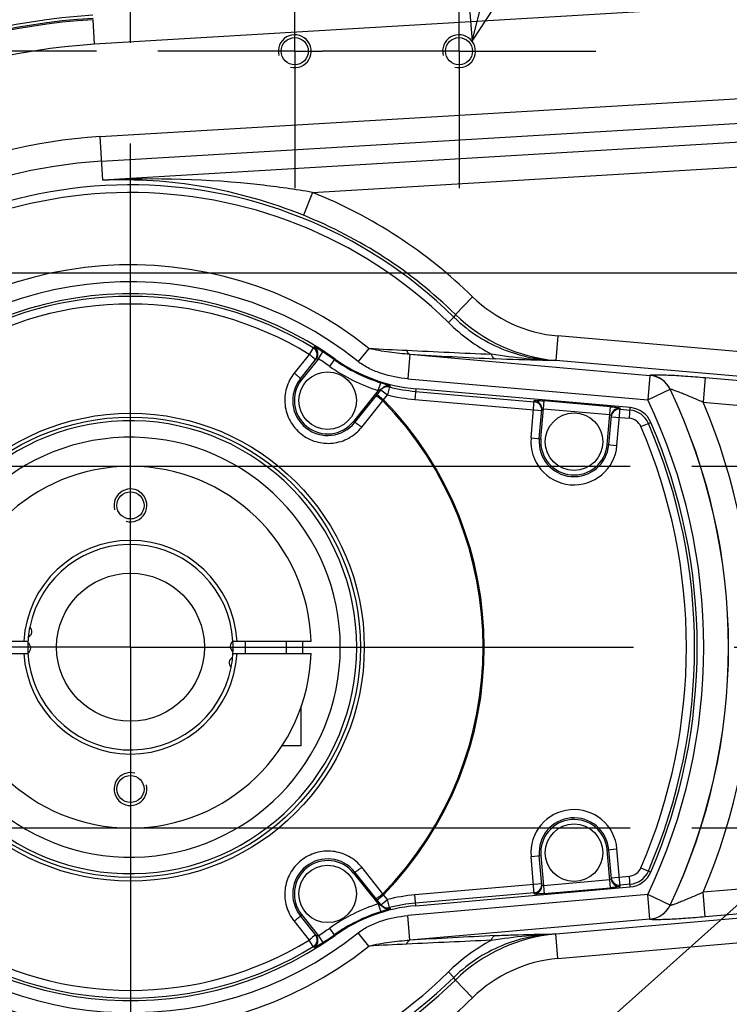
# Model space of a CAD drawing. Extents: x 0 to 594, y 0 to 420.
# Tile 49 of 104: x 154 to 172, y 350 to 374. Entities that reach past the tile are written whole.
import ezdxf

# ---------------------------------------------------------------- set-up
doc = ezdxf.new("R2010")
doc.units = 0
doc.header["$LTSCALE"] = 32.67
doc.linetypes.add('CENTER', pattern=[0.6, 0.375, -0.075, 0.075, -0.075])
doc.layers.get('0').update_dxf_attribs({"linetype": 'CONTINUOUS'})
for name, color, linetype in [('ASSY', 7, 'CONTINUOUS'), ('AXIS', 7, 'CONTINUOUS'), ('CHAMFER', 7, 'CONTINUOUS'), ('DRA_ITEM', 7, 'CONTINUOUS'), ('DRAFT', 7, 'CONTINUOUS'), ('DRIV_DIM', 7, 'CONTINUOUS'), ('ROUND', 7, 'CONTINUOUS')]:
    doc.layers.add(name, color=color, linetype=linetype)
doc.styles.get("Standard").update_dxf_attribs({"font": 'txt', "width": 0.8})
doc.dimstyles.new('DIMSTYLE_5', dxfattribs={"dimtxt": 3.8, "dimasz": 1.8, "dimexe": 2, "dimexo": 1.5, "dimgap": 0.95, "dimtad": 1, "dimdec": 3, "dimlfac": 5, "dimtxsty": 'STANDARD', "dimblk": 'OPEN', "dimblk1": 'OPEN', "dimblk2": 'OPEN', "dimcen": 0.09, "dimazin": 2, "dimtp": 0.001, "dimtm": 0.001, "dimtfac": 1, "dimtdec": 3, "dimtofl": 0, "dimtmove": 0, "dimatfit": 3, "dimtolj": 1})
doc.dimstyles.new('DIMSTYLE_6', dxfattribs={"dimtxt": 3.8, "dimasz": 1.8, "dimexe": 2, "dimexo": 1.5, "dimgap": 0.95, "dimtad": 1, "dimdec": 3, "dimlfac": 5, "dimtxsty": 'STANDARD', "dimblk": 'OPEN', "dimblk1": 'OPEN', "dimblk2": 'OPEN', "dimcen": 0.09, "dimazin": 2, "dimtol": 1, "dimtp": 0.02, "dimtm": 0.02, "dimtfac": 1, "dimtdec": 3, "dimtofl": 0, "dimtmove": 0, "dimatfit": 3, "dimtolj": 1})

# ---------------------------------------------------------------- blocks, each defined once
blk = doc.blocks.new('_OPEN')
at = {"color": 0, "linetype": 'BYBLOCK'}
for p, q in [((0, 0), (-1, 0.342)), ((-1, -0.342), (0, 0)), ((-1, 0), (0, 0))]:
    blk.add_line(p, q, dxfattribs=at)
blk = doc.blocks.new('_DOT')
at = {"color": 0, "linetype": 'BYBLOCK'}
blk.add_line((-0.342, 0), (-1, 0), dxfattribs=at)
at = {"color": 0, "linetype": 'BYBLOCK', "const_width": 0.342}
blk.add_lwpolyline([(-0.171, 0, 1), (0.171, 0, 1)], format="xyb", close=True, dxfattribs=at)
blk = doc.blocks.new('*D26')
at = {"layer": 'DRIV_DIM', "color": 2, "linetype": 'CONTINUOUS'}
for p, q in [((114.751, 363.066), (114.751, 400.893)), ((114.751, 400.893), (114.751, 360.866)), ((169.24, 363.066), (112.751, 363.066)), ((114.751, 354.666), (114.751, 360.866)), ((137.358, 358.666), (112.751, 358.666)), ((114.751, 358.666), (114.751, 354.666))]:
    blk.add_line(p, q, dxfattribs=at)
at = {"layer": 'DRIV_DIM', "color": 2, "linetype": 'CONTINUOUS', "xscale": 1.8, "yscale": 1.8, "zscale": 1.8}
for name, p, rotation in [('_OPEN', (114.751, 363.066), 270), ('_DOT', (114.751, 358.666), 90)]:
    blk.add_blockref(name, p, dxfattribs=dict(at, rotation=rotation))
blk = doc.blocks.new('*D27')
at = {"layer": 'DRIV_DIM', "color": 2, "linetype": 'CONTINUOUS'}
for p, q in [((114.751, 358.666), (114.751, 362.666)), ((114.751, 362.666), (114.751, 356.466)), ((137.358, 358.666), (112.751, 358.666)), ((114.751, 318.37), (114.751, 356.466)), ((169.24, 354.266), (112.751, 354.266)), ((114.751, 354.266), (114.751, 318.37))]:
    blk.add_line(p, q, dxfattribs=at)
at = {"layer": 'DRIV_DIM', "color": 2, "linetype": 'CONTINUOUS', "xscale": 1.8, "yscale": 1.8, "zscale": 1.8}
for name, p, rotation in [('_DOT', (114.751, 358.666), 270), ('_OPEN', (114.751, 354.266), 90)]:
    blk.add_blockref(name, p, dxfattribs=dict(at, rotation=rotation))
blk = doc.blocks.new('*D28')
at = {"layer": 'DRIV_DIM', "color": 2, "linetype": 'CONTINUOUS'}
for p, q in [((188.24, 367.766), (105.709, 367.766)), ((107.709, 367.766), (107.709, 358.666)), ((107.709, 349.566), (107.709, 358.666)), ((188.24, 349.566), (105.709, 349.566))]:
    blk.add_line(p, q, dxfattribs=at)
at = {"layer": 'DRIV_DIM', "color": 2, "linetype": 'CONTINUOUS', "xscale": 1.8, "yscale": 1.8, "zscale": 1.8}
for p, rotation in [((107.709, 367.766), 90), ((107.709, 349.566), 270)]:
    blk.add_blockref('_OPEN', p, dxfattribs=dict(at, rotation=rotation))
blk = doc.blocks.new('*D29')
at = {"layer": 'DRIV_DIM', "color": 2, "linetype": 'CONTINUOUS'}
for p, q in [((156.24, 373.166), (99.571, 373.166)), ((101.571, 373.166), (101.571, 358.666)), ((101.571, 344.166), (101.571, 358.666)), ((156.24, 344.166), (99.571, 344.166))]:
    blk.add_line(p, q, dxfattribs=at)
at = {"layer": 'DRIV_DIM', "color": 2, "linetype": 'CONTINUOUS', "xscale": 1.8, "yscale": 1.8, "zscale": 1.8}
for p, rotation in [((101.571, 373.166), 90), ((101.571, 344.166), 270)]:
    blk.add_blockref('_OPEN', p, dxfattribs=dict(at, rotation=rotation))
blk = doc.blocks.new('*D30')
at = {"layer": 'DRIV_DIM', "color": 2, "linetype": 'CONTINUOUS'}
for p, q in [((157.07, 378.378), (157.07, 400.982)), ((193.07, 372.596), (193.07, 400.982)), ((157.07, 398.982), (175.07, 398.982)), ((193.07, 398.982), (175.07, 398.982))]:
    blk.add_line(p, q, dxfattribs=at)
at = {"layer": 'DRIV_DIM', "color": 2, "linetype": 'CONTINUOUS', "xscale": 1.8, "yscale": 1.8, "zscale": 1.8, "rotation": 180}
blk.add_blockref('_OPEN', (157.07, 398.982), dxfattribs=at)
at = {"layer": 'DRIV_DIM', "color": 2, "linetype": 'CONTINUOUS', "xscale": 1.8, "yscale": 1.8, "zscale": 1.8}
blk.add_blockref('_OPEN', (193.07, 398.982), dxfattribs=at)
blk = doc.blocks.new('*D34')
at = {"layer": 'DRIV_DIM', "color": 2, "linetype": 'CONTINUOUS'}
for p, q in [((143.37, 366.496), (143.37, 388.034)), ((157.07, 378.378), (157.07, 388.034)), ((143.37, 386.034), (150.22, 386.034)), ((157.07, 386.034), (150.22, 386.034))]:
    blk.add_line(p, q, dxfattribs=at)
at = {"layer": 'DRIV_DIM', "color": 2, "linetype": 'CONTINUOUS', "xscale": 1.8, "yscale": 1.8, "zscale": 1.8, "rotation": 180}
blk.add_blockref('_OPEN', (143.37, 386.034), dxfattribs=at)
at = {"layer": 'DRIV_DIM', "color": 2, "linetype": 'CONTINUOUS', "xscale": 1.8, "yscale": 1.8, "zscale": 1.8}
blk.add_blockref('_OPEN', (157.07, 386.034), dxfattribs=at)
blk = doc.blocks.new('*D35')
at = {"layer": 'DRIV_DIM', "color": 2, "linetype": 'CONTINUOUS'}
for p, q in [((174.07, 349.436), (174.07, 322.297)), ((157.07, 338.954), (157.07, 322.297)), ((157.07, 324.297), (165.57, 324.297)), ((174.07, 324.297), (165.57, 324.297))]:
    blk.add_line(p, q, dxfattribs=at)
at = {"layer": 'DRIV_DIM', "color": 2, "linetype": 'CONTINUOUS', "xscale": 1.8, "yscale": 1.8, "zscale": 1.8, "rotation": 180}
blk.add_blockref('_OPEN', (157.07, 324.297), dxfattribs=at)
at = {"layer": 'DRIV_DIM', "color": 2, "linetype": 'CONTINUOUS', "xscale": 1.8, "yscale": 1.8, "zscale": 1.8}
blk.add_blockref('_OPEN', (174.07, 324.297), dxfattribs=at)
blk = doc.blocks.new('*D36')
at = {"layer": 'DRIV_DIM', "color": 2, "linetype": 'CONTINUOUS'}
for p, q in [((174.07, 349.436), (174.07, 322.297)), ((178.07, 349.436), (178.07, 322.297)), ((174.07, 324.297), (170.07, 324.297)), ((170.07, 324.297), (176.07, 324.297)), ((186.573, 324.297), (176.07, 324.297)), ((178.07, 324.297), (186.573, 324.297))]:
    blk.add_line(p, q, dxfattribs=at)
at = {"layer": 'DRIV_DIM', "color": 2, "linetype": 'CONTINUOUS', "xscale": 1.8, "yscale": 1.8, "zscale": 1.8}
blk.add_blockref('_OPEN', (174.07, 324.297), dxfattribs=at)
at = {"layer": 'DRIV_DIM', "color": 2, "linetype": 'CONTINUOUS', "xscale": 1.8, "yscale": 1.8, "zscale": 1.8, "rotation": 180}
blk.add_blockref('_OPEN', (178.07, 324.297), dxfattribs=at)
blk = doc.blocks.new('*D37')
at = {"layer": 'DRIV_DIM', "color": 2, "linetype": 'CONTINUOUS'}
for p, q in [((176.07, 349.766), (176.07, 315.972)), ((157.07, 338.954), (157.07, 315.972)), ((157.07, 317.972), (129.911, 317.972)), ((129.911, 317.972), (166.57, 317.972)), ((180.07, 317.972), (166.57, 317.972)), ((176.07, 317.972), (180.07, 317.972))]:
    blk.add_line(p, q, dxfattribs=at)
at = {"layer": 'DRIV_DIM', "color": 2, "linetype": 'CONTINUOUS', "xscale": 1.8, "yscale": 1.8, "zscale": 1.8}
blk.add_blockref('_OPEN', (157.07, 317.972), dxfattribs=at)
at = {"layer": 'DRIV_DIM', "color": 2, "linetype": 'CONTINUOUS', "xscale": 1.8, "yscale": 1.8, "zscale": 1.8, "rotation": 180}
blk.add_blockref('_OPEN', (176.07, 317.972), dxfattribs=at)

msp = doc.modelspace()

# ---------------------------------------------------------------- linework, layer by layer
at = {"color": 7, "linetype": 'CONTINUOUS'}
msp.add_circle((157.07036, 358.66605), 1.8, dxfattribs=at)
for radius, start, end in [(15.39976, 93.408539, 266.591461), (4.4, 1.953644, 178.046356), (2.5, 177.580203, 183.313545), (2.5, 357.580203, 3.313545), (4.2, 357.948205, 2.048305), (4.4, 181.953644, 358.046356)]:
    msp.add_arc((157.07036, 358.66605), radius, start, end, dxfattribs=at)
at = {"color": 2, "linetype": 'CONTINUOUS'}
for centre, start, end in [((161.07036, 373.16605), 255, 195), ((165.07036, 373.16605), 255, 195), ((157.07036, 362.11605), 255, 195), ((157.07036, 355.21605), 75, 15)]:
    msp.add_arc(centre, 0.4, start, end, dxfattribs=at)
at = {"layer": 'ASSY', "color": 7, "linetype": 'CONTINUOUS'}
for p, q in [((159.87036, 358.51605), (159.87036, 358.81605)), ((160.87036, 358.51605), (160.87036, 358.81605)), ((161.22036, 357.24194), (161.22036, 356.26605)), ((161.22036, 356.26605), (160.74649, 356.26605))]:
    msp.add_line(p, q, dxfattribs=at)
for centre in [(161.87036, 364.66605), (167.87036, 363.66605), (167.87036, 353.66605), (161.87036, 352.66605)]:
    msp.add_circle(centre, 0.7, dxfattribs=at)
at = {"layer": 'AXIS', "color": 7, "linetype": 'CENTER'}
for p, q in [((157.07036, 358.66605), (157.07036, 376.87839)), ((161.07036, 373.16605), (161.07036, 376.49605)), ((165.07036, 373.16605), (165.07036, 376.49605)), ((161.07036, 373.16605), (157.74036, 373.16605)), ((161.07036, 373.16605), (161.07036, 369.83605)), ((161.07036, 373.16605), (161.74036, 373.16605)), ((165.07036, 373.16605), (161.74036, 373.16605)), ((165.07036, 373.16605), (165.07036, 369.83605)), ((165.07036, 373.16605), (168.40036, 373.16605)), ((172.67036, 363.06605), (170.74036, 363.06605)), ((157.07036, 358.66605), (138.85801, 358.66605)), ((157.07036, 358.66605), (157.07036, 340.4537)), ((157.07036, 358.66605), (175.2827, 358.66605)), ((173.07034, 354.26605), (170.74036, 354.26605))]:
    msp.add_line(p, q, dxfattribs=at)
at = {"layer": 'AXIS', "color": 7, "linetype": 'CONTINUOUS'}
for centre in [(161.07036, 373.16605), (165.07036, 373.16605), (157.07036, 362.11605), (157.07036, 355.21605)]:
    msp.add_circle(centre, 0.33, dxfattribs=at)
for centre, radius, start, end in [((157.07036, 358.66605), 2.5, 3.308859, 168.691141), ((154.51834, 359.04499), 0.15, 295.205119, 47.902893), ((157.07036, 358.66605), 2.5, 174.416871, 177.583129), ((154.49043, 358.64596), 0.15, 304.097107, 56.794881), ((159.65028, 358.68613), 0.15, 124.097107, 236.794881), ((157.07036, 358.66605), 2.5, 183.308859, 348.691141), ((159.62237, 358.2871), 0.15, 115.205119, 227.902893), ((157.07036, 358.66605), 2.5, 354.416871, 357.583129)]:
    msp.add_arc(centre, radius, start, end, dxfattribs=at)
at = {"layer": 'CHAMFER', "color": 7, "linetype": 'CONTINUOUS'}
for p, q in [((152.67291, 358.81605), (154.57486, 358.81605)), ((159.56585, 358.81605), (161.4678, 358.81605)), ((152.67291, 358.51605), (154.57486, 358.51605)), ((159.56585, 358.51605), (161.4678, 358.51605))]:
    msp.add_line(p, q, dxfattribs=at)
for centre, radius, start, end in [((157.07033, 358.66607), 2.60009, 3.306714, 176.69321), ((157.07033, 358.66607), 2.49998, 168.688594, 174.421181), ((157.07039, 358.66602), 2.60009, 183.306714, 356.69321), ((157.07039, 358.66602), 2.49998, 348.688594, 354.421181)]:
    msp.add_arc(centre, radius, start, end, dxfattribs=at)
at = {"layer": 'DRA_ITEM', "color": 2, "linetype": 'CONTINUOUS'}
for p, q in [((165.3885, 373.4085), (168.47243, 385.46472)), ((173.72394, 354.06605), (145.32422, 328.74937))]:
    msp.add_line(p, q, dxfattribs=at)
msp.add_lwpolyline([(165.23814, 375.30491), (165.3885, 373.4085), (166.43101, 374.99978)], dxfattribs=at)
at = {"layer": 'DRAFT', "color": 7, "linetype": 'CONTINUOUS'}
for p, q in [((169.24104, 364.49678), (164.01807, 364.95373)), ((164.01807, 352.37836), (169.24104, 352.83531))]:
    msp.add_line(p, q, dxfattribs=at)
for centre, radius, start, end in [((157.07036, 358.66605), 15.8, 93.408539, 266.591461), ((157.07036, 358.66605), 8.6, 54.614557, 305.385443), ((164.36669, 368.93851), 4, 234.614557, 265), ((169.18875, 363.89906), 0.6, 23.355857, 85), ((157.07036, 358.66605), 13.8, 336.644143, 23.355857), ((169.18875, 353.43303), 0.6, 275, 336.644143), ((164.36669, 348.39358), 4, 95, 125.385443)]:
    msp.add_arc(centre, radius, start, end, dxfattribs=at)
at = {"layer": 'ROUND', "color": 9, "linetype": 'CONTINUOUS'}
for p, q in [((203.93944, 376.17781), (156.19655, 373.33355)), ((156.19655, 373.33355), (156.16086, 373.93249)), ((156.33035, 371.08762), (204.07316, 373.93188)), ((156.36598, 370.48951), (204.10879, 373.33376)), ((156.3936, 370.02585), (156.33035, 371.08762)), ((174.68697, 371.11567), (156.3936, 370.02585)), ((161.50454, 369.73009), (175.32072, 370.55318)), ((161.50454, 369.73009), (161.28164, 369.17392)), ((165.39941, 367.19258), (164.98072, 366.76397)), ((164.98072, 366.76397), (164.9434, 366.6982)), ((164.9434, 366.6982), (164.81308, 366.56525)), ((167.47606, 366.239), (167.42384, 365.6421)), ((178.62582, 365.26352), (167.47606, 366.239)), ((161.42332, 365.79076), (161.05727, 365.33339)), ((161.52051, 365.94984), (161.42332, 365.79076)), ((161.52051, 365.94984), (161.53964, 365.9736)), ((161.64751, 365.68412), (161.75661, 365.85141)), ((162.87615, 365.93591), (162.61842, 365.61318)), ((163.87401, 365.79154), (163.82179, 365.19464)), ((163.87401, 365.79154), (169.71995, 365.28009)), ((161.64751, 365.68412), (161.23785, 365.17205)), ((161.92228, 365.49704), (162.05039, 365.67741)), ((178.5736, 364.66662), (167.42491, 365.642)), ((161.23785, 365.17205), (161.20662, 365.19704)), ((163.10341, 364.91073), (163.16318, 365.10131)), ((163.82179, 365.19464), (169.66773, 364.68319)), ((169.71995, 365.28009), (169.66773, 364.68319)), ((169.71995, 365.28009), (169.72211, 365.2832)), ((171.0632, 365.2257), (171.01098, 364.6288)), ((171.0632, 365.2257), (175.81283, 364.81016)), ((163.10341, 364.91073), (162.50286, 364.16004)), ((163.07466, 364.81076), (163.23083, 364.68583)), ((163.16952, 364.92934), (163.32569, 364.8044)), ((163.37446, 364.99808), (163.32569, 364.8044)), ((163.39402, 365.02344), (163.37446, 364.99808)), ((164.01807, 364.95373), (163.99513, 364.69157)), ((164.01254, 364.89054), (166.90136, 364.6378)), ((169.66773, 364.68319), (170.2084, 364.94144)), ((170.2084, 364.94144), (170.21052, 364.94463)), ((162.69991, 364.01928), (163.21523, 364.66372)), ((163.21523, 364.66372), (163.23083, 364.68583)), ((163.23083, 364.68583), (163.32569, 364.8044)), ((163.99513, 364.69157), (167.08319, 364.4214)), ((166.82435, 363.75756), (166.90392, 364.66703)), ((167.06344, 363.73664), (167.1441, 364.65865)), ((168.75794, 364.51745), (167.1441, 364.65865)), ((171.01098, 364.6288), (175.76061, 364.21326)), ((168.74053, 364.31849), (167.12669, 364.45968)), ((168.67727, 363.59545), (168.75794, 364.51745)), ((168.91636, 363.57453), (168.99593, 364.48401)), ((168.99337, 364.45477), (169.23552, 364.43358)), ((169.21811, 364.23462), (169.24104, 364.49678)), ((162.50286, 364.16004), (162.53409, 364.13506)), ((168.77672, 364.27323), (169.21811, 364.23462)), ((169.49799, 364.0326), (169.73959, 364.13693)), ((166.82435, 363.75756), (167.06344, 363.73664)), ((168.67727, 363.59545), (168.91636, 363.57453)), ((166.82435, 353.57453), (167.06344, 353.59545)), ((166.90392, 352.66506), (166.82435, 353.57453)), ((167.06344, 353.59545), (167.1441, 352.67345)), ((168.67727, 353.73664), (168.91636, 353.75756)), ((168.75794, 352.81464), (168.67727, 353.73664)), ((168.99593, 352.84809), (168.91636, 353.75756)), ((163.21523, 352.66838), (162.69991, 353.31281)), ((162.50286, 353.17205), (162.53409, 353.19704)), ((162.50286, 353.17205), (163.10341, 352.42136)), ((168.77672, 353.05886), (169.21811, 353.09747)), ((169.24104, 352.83531), (169.21811, 353.09747)), ((169.49799, 353.29949), (169.73959, 353.19516)), ((175.76061, 353.11883), (171.01098, 352.70329)), ((167.08319, 352.91069), (163.99513, 352.64052)), ((167.12669, 352.87241), (168.74053, 353.01361)), ((169.23552, 352.89851), (168.99337, 352.87732)), ((163.07466, 352.52133), (163.23083, 352.64627)), ((163.23083, 352.64627), (163.21523, 352.66838)), ((163.32569, 352.5277), (163.23083, 352.64627)), ((169.66773, 352.6489), (163.82179, 352.13745)), ((164.01807, 352.37836), (163.99513, 352.64052)), ((166.90136, 352.6943), (164.01254, 352.44156)), ((167.1441, 352.67345), (168.75794, 352.81464)), ((167.42491, 351.69009), (178.5736, 352.66547)), ((169.71995, 352.05201), (169.66773, 352.6489)), ((170.2084, 352.39065), (169.66773, 352.6489)), ((171.0632, 352.1064), (171.01098, 352.70329)), ((163.10341, 352.42136), (163.16318, 352.23079)), ((163.16952, 352.40276), (163.32569, 352.5277)), ((163.37446, 352.33402), (163.32569, 352.5277)), ((170.21052, 352.38747), (170.2084, 352.39065)), ((175.81283, 352.52194), (171.0632, 352.1064)), ((161.23785, 352.16004), (161.20662, 352.13506)), ((161.23785, 352.16004), (161.64751, 351.64797)), ((163.37446, 352.33402), (163.39402, 352.30865)), ((163.87401, 351.54055), (163.82179, 352.13745)), ((161.05727, 351.9987), (161.42332, 351.54134)), ((169.71995, 352.05201), (163.87401, 351.54055)), ((167.47606, 351.0931), (178.62582, 352.06857)), ((169.72211, 352.04889), (169.71995, 352.05201)), ((161.64751, 351.64797), (161.75661, 351.48068)), ((162.05039, 351.65468), (161.92228, 351.83505)), ((162.87615, 351.39618), (162.61842, 351.71891)), ((167.47606, 351.0931), (167.42384, 351.69)), ((161.52051, 351.38225), (161.42332, 351.54134)), ((161.53964, 351.35849), (161.52051, 351.38225)), ((164.9434, 350.6339), (164.81308, 350.76685)), ((164.98072, 350.56813), (164.9434, 350.6339)), ((165.39941, 350.13951), (164.98072, 350.56813))]:
    msp.add_line(p, q, dxfattribs=at)
at = {"layer": 'ROUND', "color": 7, "linetype": 'CONTINUOUS'}
for p, q in [((161.20662, 365.19704), (161.59161, 365.67827)), ((162.53409, 364.13506), (163.18968, 364.95454)), ((167.02359, 363.74013), (167.08575, 364.45064)), ((168.71712, 363.59196), (168.77928, 364.30247)), ((167.08575, 352.88146), (167.02359, 353.59196)), ((168.77928, 353.02962), (168.71712, 353.74013)), ((163.18968, 352.37755), (162.53409, 353.19704)), ((161.59161, 351.65382), (161.20662, 352.13506))]:
    msp.add_line(p, q, dxfattribs=at)
at = {"layer": 'ROUND', "color": 9, "linetype": 'CONTINUOUS'}
for radius in [5.69173, 5.5984]:
    msp.add_circle((157.07036, 358.66605), radius, dxfattribs=at)
for centre, radius, start, end in [((157.07036, 358.66605), 15.3263, 93.408539, 266.591461), ((157.07036, 358.66605), 14.69351, 93.409337, 266.590663), ((157.07036, 358.66605), 12.4436, 93.409337, 266.590663), ((157.07036, 358.66605), 11.84442, 93.409337, 266.590663), ((157.07036, 358.66605), 11.24723, 45.573146, 314.426854), ((157.07036, 358.66605), 11.06107, 45.573146, 314.426854), ((157.07036, 358.66605), 11.91952, 45.671259, 68.160368), ((157.07036, 358.66605), 11.32034, 45.671259, 68.160368), ((157.07036, 358.66605), 9.30367, 51.388732, 308.611264), ((157.07036, 358.66605), 8.89066, 51.388735, 308.611266), ((157.07036, 358.66605), 8.53566, 58.576427, 121.423573), ((157.07036, 358.66605), 8.34924, 58.576427, 121.423573), ((167.77186, 369.62114), 3.39505, 225.669527, 265.001732), ((167.77282, 369.62308), 3.9963, 225.679382, 264.989907), ((168.05949, 369.87523), 4.63629, 225.555529, 241.664947), ((161.41636, 365.77921), 0.1999, 321.387353, 58.598495), ((161.43541, 365.80302), 0.1999, 321.387319, 58.572259), ((157.07036, 358.66605), 8.57849, 54.614557, 56.88781), ((179.09783, 680.56576), 315.04775, 267.0485586, 267.2163454), ((187.96934, 866.24676), 500.94052, 267.2342486, 267.4702753), ((186.85528, 782.02465), 416.86705, 266.8397655, 267.1252873), ((157.07036, 358.66605), 8.37876, 54.614557, 56.88781), ((164.36669, 368.93851), 4.02151, 234.614557, 252.586427), ((164.36669, 368.93851), 4.22124, 234.614557, 252.586427), ((161.87036, 364.66605), 0.81, 141.340192, 321.340192), ((169.66656, 364.68151), 0.60095, 25.628076, 84.903424), ((169.66873, 364.68463), 0.60095, 25.635589, 84.903625), ((153.70473, 382.43963), 19.88964, 298.199385, 298.343496), ((163.32537, 364.80456), 0.19965, 75.766101, 141.318255), ((163.34554, 364.82977), 0.19965, 75.946926, 141.318355), ((164.36669, 368.93851), 4.06344, 255.866386, 265), ((157.07036, 358.66605), 14.55983, 334.4685, 25.5315), ((157.07036, 358.66605), 14.56312, 334.460786, 25.539214), ((157.07036, 358.66605), 8.58671, 315.694583, 44.305417), ((157.07036, 358.66605), 8.61332, 315.661822, 44.338178), ((164.36669, 368.93851), 4.26316, 255.866386, 265), ((166.88408, 364.43868), 0.19986, 355.039315, 85.039261), ((166.88664, 364.46792), 0.19986, 355.039315, 85.039261), ((157.07036, 358.66605), 13.96065, 334.4685, 25.5315), ((157.07036, 358.66605), 15.1623, 336.842389, 23.157611), ((168.97581, 364.25568), 0.19986, 84.960739, 174.960685), ((168.97837, 364.28491), 0.19986, 84.960739, 174.960685), ((169.18875, 363.89906), 0.53656, 23.355857, 85), ((169.18875, 363.89906), 0.33684, 23.355857, 85), ((157.07036, 358.66605), 13.73656, 336.644143, 23.355857), ((157.07036, 358.66605), 13.53684, 336.644143, 23.355857), ((167.87036, 363.66605), 1.05, 175, 355), ((167.87036, 363.66605), 0.81, 175, 355), ((167.87036, 353.66605), 1.05, 5, 185), ((167.87036, 353.66605), 0.81, 5, 185), ((161.87036, 352.66605), 0.81, 38.659808, 218.659808), ((169.18875, 353.43303), 0.33684, 275, 336.644143), ((169.18875, 353.43303), 0.53656, 275, 336.644143), ((166.88408, 352.89341), 0.19986, 274.960739, 4.960685), ((166.88664, 352.86417), 0.19986, 274.960739, 4.960685), ((168.97581, 353.07641), 0.19986, 185.039315, 275.039261), ((168.97837, 353.04718), 0.19986, 185.039315, 275.039261), ((164.36669, 348.39358), 4.26316, 95, 104.133614), ((164.36669, 348.39358), 4.22124, 107.413573, 125.385443), ((153.64608, 334.7838), 20.01312, 61.656026, 61.799635), ((164.63597, 355.15844), 3.13648, 241.670595, 241.980749), ((163.32537, 352.52754), 0.19965, 218.681745, 284.233899), ((163.34554, 352.50233), 0.19965, 218.681644, 284.053075), ((164.36669, 348.39358), 4.06344, 95, 104.133614), ((169.66656, 352.65058), 0.60095, 275.096576, 334.371924), ((169.66873, 352.64746), 0.60095, 275.096375, 334.364411), ((164.36669, 348.39358), 4.02151, 107.413573, 125.385443), ((161.41636, 351.55288), 0.1999, 301.401505, 38.612647), ((161.43541, 351.52907), 0.1999, 301.427741, 38.61268), ((157.07036, 358.66605), 8.37876, 303.11219, 305.385443), ((157.07036, 358.66605), 8.57849, 303.11219, 305.385443), ((185.37357, -36.5839), 388.71946, 92.8643752, 93.170572), ((167.77282, 347.70901), 3.9963, 95.010104, 134.320607), ((157.07036, 358.66605), 8.34924, 238.576427, 301.423573), ((178.41652, 50.36795), 301.4291, 92.7798637, 92.955231), ((185.74079, -100.72274), 452.6972, 92.5171567, 92.7783366), ((168.04696, 347.47386), 4.61538, 118.298317, 134.481205), ((157.07036, 358.66605), 8.53566, 238.576427, 301.423573), ((167.77186, 347.71095), 3.39505, 94.998268, 134.330473), ((157.07036, 358.66605), 11.32034, 291.839632, 314.328741), ((157.07036, 358.66605), 11.91952, 291.839632, 314.328741)]:
    msp.add_arc(centre, radius, start, end, dxfattribs=at)
at = {"layer": 'ROUND', "color": 7, "linetype": 'CONTINUOUS'}
for centre, radius, start, end in [((157.07036, 358.66605), 15.29351, 93.409337, 266.590663), ((161.87036, 364.66605), 0.85, 141.340192, 321.340192), ((157.07036, 358.66605), 5.50923, 181.95514, 178.04486), ((157.07036, 358.66605), 5.10917, 182.108299, 177.891701), ((167.87036, 363.66605), 0.85, 175, 355), ((167.87036, 353.66605), 0.85, 5, 185), ((161.87036, 352.66605), 0.85, 38.659808, 218.659808)]:
    msp.add_arc(centre, radius, start, end, dxfattribs=at)
at = {"layer": 'ROUND', "color": 9, "linetype": 'CONTINUOUS'}
for points, knots in [([(161.50454, 369.73009), (161.08097, 369.80369), (159.38895, 370.0446), (157.67054, 370.09131), (156.3936, 370.02585)], [0, 0, 0, 0, 0.25162802, 1, 1, 1, 1]), ([(161.28164, 369.17392), (160.49768, 369.48811), (158.88556, 369.9507), (157.21156, 370.06028), (156.3936, 370.02585)], [0, 0, 0, 0, 0.50778169, 1, 1, 1, 1]), ([(164.9434, 366.6982), (165.12821, 366.51699), (165.52283, 366.20479), (166.34597, 365.79181), (167.00597, 365.6588), (167.42382, 365.64206)], [0, 0, 0, 0, 0.28237318, 0.54378092, 1, 1, 1, 1]), ([(161.55582, 365.6763), (161.54826, 365.68391), (161.5056, 365.72381), (161.46054, 365.76101), (161.42332, 365.79076)], [0, 0, 0, 0, 0.1838195, 1, 1, 1, 1]), ([(161.53964, 365.9736), (161.54085, 365.9751), (161.54941, 365.97102), (161.56131, 365.96692), (161.58302, 365.95545), (161.60982, 365.94109), (161.64227, 365.92244), (161.69202, 365.89275), (161.73046, 365.86846), (161.75661, 365.85141)], [0, 0, 0, 0, 0.02318737, 0.08303823, 0.17774838, 0.30323618, 0.45430243, 0.62500403, 1, 1, 1, 1]), ([(163.87401, 365.79154), (163.70667, 365.8025), (163.45564, 365.82702), (163.12316, 365.87896), (162.95776, 365.91378), (162.87615, 365.93591)], [0, 0, 0, 0, 0.4983776, 0.74872568, 1, 1, 1, 1]), ([(163.87401, 365.79154), (163.86557, 365.79302), (163.82513, 365.81124), (163.80633, 365.8566), (163.79759, 365.88976)], [0, 0, 0, 0, 0.19991762, 1, 1, 1, 1]), ([(165.85899, 365.79443), (165.86573, 365.76687), (165.88363, 365.71909), (165.92735, 365.68562), (165.9485, 365.68219)], [0, 0, 0, 0, 0.56970504, 1, 1, 1, 1]), ([(167.4238, 365.64201), (167.18265, 365.64687), (166.65861, 365.67893), (166.13875, 365.75047), (165.85899, 365.79443)], [0, 0, 0, 0, 0.45995369, 1, 1, 1, 1]), ([(161.57256, 365.65447), (161.57414, 365.65644), (161.56474, 365.666), (161.56056, 365.67153), (161.55582, 365.6763)], [0, 0, 0, 0, 0.27369297, 1, 1, 1, 1]), ([(161.59149, 365.67813), (161.59331, 365.68039), (161.60096, 365.68295), (161.61934, 365.68625), (161.63599, 365.6858), (161.64751, 365.68412)], [0, 0, 0, 0, 0.15231634, 0.39038731, 1, 1, 1, 1]), ([(163.82179, 365.19464), (163.60795, 365.21335), (163.28802, 365.27557), (162.88814, 365.43437), (162.70231, 365.54616), (162.61842, 365.61318)], [0, 0, 0, 0, 0.49977697, 0.74999564, 1, 1, 1, 1]), ([(167.42491, 365.642), (167.31886, 365.64274), (166.82655, 365.64757), (166.3343, 365.66278), (165.9485, 365.68219)], [0, 0, 0, 0, 0.21541264, 1, 1, 1, 1]), ([(161.05727, 365.33339), (160.97194, 365.22677), (160.84213, 364.97692), (160.80682, 364.55824), (160.93435, 364.15714), (161.20566, 363.83523), (161.57925, 363.64118), (161.99858, 363.60477), (162.39933, 363.73112), (162.61461, 363.91262), (162.69991, 364.01928)], [0, 0, 0, 0, 0.12489582, 0.24982579, 0.37486066, 0.49998918, 0.62511726, 0.75015368, 0.87509279, 1, 1, 1, 1]), ([(161.20662, 365.19704), (161.20759, 365.19825), (161.20316, 365.20429), (161.19679, 365.21205), (161.18295, 365.22584), (161.15663, 365.25042), (161.11404, 365.28727), (161.07735, 365.31735), (161.05727, 365.33339)], [0, 0, 0, 0, 0.02299735, 0.08095514, 0.17362002, 0.29777595, 0.62043219, 1, 1, 1, 1]), ([(169.72211, 365.2832), (169.72448, 365.28662), (169.73837, 365.28982), (169.76264, 365.29356), (169.80191, 365.29566), (169.85293, 365.29681), (169.91595, 365.29658), (170.0199, 365.29452), (170.17047, 365.28864), (170.3706, 365.27784), (170.59093, 365.26342), (170.82403, 365.24597), (170.98281, 365.23273), (171.0632, 365.2257)], [0, 0, 0, 0, 0.00928078, 0.02833018, 0.05727063, 0.09562487, 0.14268312, 0.19761592, 0.32758912, 0.47867258, 0.64463749, 0.82003017, 1, 1, 1, 1]), ([(163.16318, 365.10131), (163.19276, 365.09203), (163.23585, 365.07862), (163.29063, 365.06157), (163.32593, 365.05039), (163.35388, 365.04132), (163.37685, 365.03305), (163.38623, 365.02927), (163.39495, 365.02465), (163.39402, 365.02344)], [0, 0, 0, 0, 0.3807011, 0.55367291, 0.70616424, 0.83177852, 0.92488569, 0.98125562, 1, 1, 1, 1]), ([(163.14747, 364.93442), (163.15635, 364.9392), (163.16181, 364.94183), (163.19314, 364.95886), (163.18968, 364.95454)], [0, 0, 0, 0, 0.64588272, 1, 1, 1, 1]), ([(170.21052, 364.94463), (170.21118, 364.94718), (170.2235, 364.94783), (170.23975, 364.94373), (170.26978, 364.93555), (170.32292, 364.91723), (170.40399, 364.88659), (170.51151, 364.84314), (170.62972, 364.79383), (170.79747, 364.72231), (170.92509, 364.66666), (171.01098, 364.6288)], [0, 0, 0, 0, 0.00917619, 0.03149182, 0.06673315, 0.11284199, 0.22905491, 0.3663487, 0.51629542, 0.67389171, 1, 1, 1, 1]), ([(163.04954, 364.77936), (163.05051, 364.78058), (163.05737, 364.7776), (163.06633, 364.77309), (163.08281, 364.76263), (163.11255, 364.74237), (163.15782, 364.70894), (163.19519, 364.67977), (163.21523, 364.66372)], [0, 0, 0, 0, 0.0230071, 0.08095653, 0.17360451, 0.29774095, 0.62037731, 1, 1, 1, 1]), ([(166.90392, 364.66703), (166.90407, 364.66877), (166.91309, 364.66931), (166.9244, 364.67072), (166.94773, 364.67047), (166.97669, 364.66984), (167.01278, 364.66815), (167.06921, 364.66478), (167.11358, 364.66131), (167.1441, 364.65865)], [0, 0, 0, 0, 0.02165384, 0.07909376, 0.17145493, 0.29546352, 0.44647967, 0.618692, 1, 1, 1, 1]), ([(167.08574, 364.45052), (167.08616, 364.45532), (167.10472, 364.46093), (167.1171, 364.46052), (167.12669, 364.45968)], [0, 0, 0, 0, 0.33323825, 1, 1, 1, 1]), ([(168.75794, 364.51745), (168.78846, 364.51478), (168.83276, 364.51049), (168.88891, 364.50401), (168.92475, 364.4994), (168.95338, 364.495), (168.9764, 364.4912), (168.9873, 364.48784), (168.99608, 364.48574), (168.99593, 364.48401)], [0, 0, 0, 0, 0.38130898, 0.55352061, 0.70453638, 0.82854484, 0.92090577, 0.97834588, 1, 1, 1, 1]), ([(162.53409, 364.13506), (162.53507, 364.13627), (162.54192, 364.13328), (162.55089, 364.12877), (162.56739, 364.11829), (162.59715, 364.09801), (162.64245, 364.06455), (162.67985, 364.03535), (162.69991, 364.01928)], [0, 0, 0, 0, 0.02299735, 0.08095514, 0.17362003, 0.29777597, 0.62043222, 1, 1, 1, 1]), ([(168.74053, 364.31849), (168.75012, 364.31765), (168.76239, 364.3159), (168.77969, 364.30716), (168.77927, 364.30237)], [0, 0, 0, 0, 0.66680575, 1, 1, 1, 1]), ([(162.69991, 353.31281), (162.61462, 353.41947), (162.39936, 353.60096), (161.99864, 353.72731), (161.57932, 353.69094), (161.20571, 353.49691), (160.93438, 353.17502), (160.80682, 352.77391), (160.84211, 352.3552), (160.97193, 352.10533), (161.05727, 351.9987)], [0, 0, 0, 0, 0.12489582, 0.24982576, 0.37486044, 0.49998902, 0.62511712, 0.75015371, 0.87509289, 1, 1, 1, 1]), ([(162.53409, 353.19704), (162.53507, 353.19582), (162.54192, 353.19882), (162.55089, 353.20333), (162.56739, 353.2138), (162.59715, 353.23409), (162.64245, 353.26755), (162.67985, 353.29674), (162.69991, 353.31281)], [0, 0, 0, 0, 0.02299735, 0.08095514, 0.17362002, 0.29777595, 0.62043219, 1, 1, 1, 1]), ([(167.12669, 352.87241), (167.11711, 352.87158), (167.10472, 352.87116), (167.08616, 352.87677), (167.08574, 352.88156)], [0, 0, 0, 0, 0.66680189, 1, 1, 1, 1]), ([(168.77927, 353.02973), (168.77969, 353.02494), (168.76239, 353.01619), (168.75012, 353.01445), (168.74053, 353.01361)], [0, 0, 0, 0, 0.33323662, 1, 1, 1, 1]), ([(168.99593, 352.84809), (168.99608, 352.84635), (168.9873, 352.84425), (168.9764, 352.84089), (168.95338, 352.83709), (168.92475, 352.83269), (168.88891, 352.82808), (168.83276, 352.8216), (168.78846, 352.81731), (168.75794, 352.81464)], [0, 0, 0, 0, 0.02165386, 0.07909379, 0.17145495, 0.29546354, 0.44647968, 0.61869201, 1, 1, 1, 1]), ([(163.04954, 352.55273), (163.05051, 352.55151), (163.05737, 352.5545), (163.06633, 352.559), (163.08281, 352.56946), (163.11255, 352.58972), (163.15782, 352.62315), (163.19519, 352.65232), (163.21523, 352.66838)], [0, 0, 0, 0, 0.0230071, 0.08095653, 0.17360451, 0.29774095, 0.6203773, 1, 1, 1, 1]), ([(167.1441, 352.67345), (167.11358, 352.67078), (167.0692, 352.66731), (167.01278, 352.66394), (166.97669, 352.66226), (166.94773, 352.66162), (166.9244, 352.66137), (166.91309, 352.66278), (166.90407, 352.66333), (166.90392, 352.66506)], [0, 0, 0, 0, 0.38130896, 0.55352058, 0.70453637, 0.82854484, 0.92090579, 0.97834588, 1, 1, 1, 1]), ([(171.01098, 352.70329), (170.92509, 352.66543), (170.79747, 352.60978), (170.62973, 352.53826), (170.51152, 352.48896), (170.40401, 352.44551), (170.32294, 352.41486), (170.26979, 352.39654), (170.23976, 352.38837), (170.2235, 352.38427), (170.21118, 352.38491), (170.21052, 352.38747)], [0, 0, 0, 0, 0.32609767, 0.48368906, 0.63362994, 0.77092218, 0.88714072, 0.93325382, 0.96849946, 0.9908205, 1, 1, 1, 1]), ([(163.18968, 352.37755), (163.19158, 352.37518), (163.17156, 352.38431), (163.16864, 352.38635), (163.16255, 352.38959)], [0, 0, 0, 0, 0.30556164, 1, 1, 1, 1]), ([(161.20662, 352.13506), (161.20759, 352.13384), (161.20316, 352.12781), (161.19679, 352.12005), (161.18295, 352.10625), (161.15663, 352.08167), (161.11404, 352.04482), (161.07735, 352.01474), (161.05727, 351.9987)], [0, 0, 0, 0, 0.02299735, 0.08095514, 0.17362003, 0.29777597, 0.62043222, 1, 1, 1, 1]), ([(162.61842, 351.71891), (162.70232, 351.78591), (162.88812, 351.89772), (163.28801, 352.05651), (163.60794, 352.11874), (163.82179, 352.13745)], [0, 0, 0, 0, 0.2499863, 0.50020158, 1, 1, 1, 1]), ([(163.39402, 352.30865), (163.39495, 352.30745), (163.38623, 352.30282), (163.37685, 352.29904), (163.35388, 352.29077), (163.32593, 352.28171), (163.29063, 352.27052), (163.23585, 352.25347), (163.19276, 352.24006), (163.16318, 352.23079)], [0, 0, 0, 0, 0.01874534, 0.07511518, 0.16822161, 0.29383504, 0.44632182, 0.61928769, 1, 1, 1, 1]), ([(171.0632, 352.1064), (170.98282, 352.09936), (170.82404, 352.08612), (170.59096, 352.06867), (170.37063, 352.05425), (170.1705, 352.04345), (170.01993, 352.03758), (169.91598, 352.03551), (169.85295, 352.03528), (169.80192, 352.03643), (169.76265, 352.03854), (169.73838, 352.04228), (169.72448, 352.04547), (169.72211, 352.04889)], [0, 0, 0, 0, 0.17995963, 0.35534378, 0.52130146, 0.67238145, 0.80235901, 0.85729678, 0.90436027, 0.94271908, 0.97166369, 0.990717, 1, 1, 1, 1]), ([(161.55582, 351.6558), (161.54826, 351.64818), (161.5056, 351.60829), (161.46054, 351.57108), (161.42332, 351.54134)], [0, 0, 0, 0, 0.18381948, 1, 1, 1, 1]), ([(161.57256, 351.67763), (161.57414, 351.67565), (161.56474, 351.6661), (161.56056, 351.66057), (161.55582, 351.6558)], [0, 0, 0, 0, 0.27369298, 1, 1, 1, 1]), ([(161.64751, 351.64797), (161.63599, 351.64629), (161.61934, 351.64585), (161.60095, 351.64914), (161.5933, 351.6517), (161.59148, 351.65397)], [0, 0, 0, 0, 0.60956785, 0.84760846, 1, 1, 1, 1]), ([(167.42382, 351.69004), (167.00597, 351.6733), (166.34598, 351.54029), (165.52284, 351.12731), (165.12822, 350.81511), (164.9434, 350.6339)], [0, 0, 0, 0, 0.45621511, 0.71761758, 1, 1, 1, 1]), ([(165.85899, 351.53766), (166.13876, 351.58162), (166.65862, 351.65316), (167.18266, 351.68522), (167.4238, 351.69008)], [0, 0, 0, 0, 0.54006751, 1, 1, 1, 1]), ([(165.85899, 351.53766), (165.86573, 351.56522), (165.88363, 351.613), (165.92735, 351.64647), (165.9485, 351.64991)], [0, 0, 0, 0, 0.56970558, 1, 1, 1, 1]), ([(165.9485, 351.64991), (166.09256, 351.65715), (166.58445, 351.67865), (167.07682, 351.68768), (167.42491, 351.69009)], [0, 0, 0, 0, 0.29296535, 1, 1, 1, 1]), ([(161.75661, 351.48068), (161.73046, 351.46363), (161.69202, 351.43934), (161.64227, 351.40965), (161.60982, 351.39101), (161.58302, 351.37665), (161.56131, 351.36518), (161.54941, 351.36107), (161.54085, 351.35699), (161.53964, 351.35849)], [0, 0, 0, 0, 0.37499562, 0.54569703, 0.69676311, 0.82225098, 0.91696137, 0.97681223, 1, 1, 1, 1]), ([(162.87615, 351.39618), (162.95775, 351.41832), (163.12316, 351.45313), (163.45563, 351.50507), (163.70667, 351.52959), (163.87401, 351.54055)], [0, 0, 0, 0, 0.25127163, 0.50161976, 1, 1, 1, 1]), ([(163.79759, 351.44234), (163.801, 351.45527), (163.81387, 351.49454), (163.84534, 351.53554), (163.87401, 351.54055)], [0, 0, 0, 0, 0.31488618, 1, 1, 1, 1])]:
    msp.add_open_spline(points, degree=3, knots=knots, dxfattribs=at)

# ---------------------------------------------------------------- dimensions: what is measured, and where the dimension line sits
at = {"layer": 'DRIV_DIM', "color": 2, "linetype": 'CONTINUOUS'}
for base, p1, p2, dimstyle, picture, middle in [((193.07036, 398.98171), (157.07036, 376.87839), (193.07036, 371.09605), 'DIMSTYLE_5', '*D30', (170.51036, 398.98171)), ((157.07036, 386.0343), (143.37036, 364.99605), (157.07036, 376.87839), 'DIMSTYLE_5', '*D34', (144.14036, 386.0343)), ((176.07036, 317.97178), (157.07036, 340.4537), (176.07036, 351.26603), 'DIMSTYLE_6', '*D37', (129.91067, 317.97178)), ((174.07036, 324.29662), (157.07036, 340.4537), (174.07036, 350.93605), 'DIMSTYLE_5', '*D35', (162.53036, 324.29662)), ((178.07036, 324.29662), (174.07036, 350.93605), (178.07036, 350.93605), 'DIMSTYLE_5', '*D36', (180.49278, 324.29662))]:
    dim = msp.add_linear_dim(base=base, p1=p1, p2=p2, dimstyle=dimstyle, dxfattribs=at)
    dim.commit()
    dim.dimension.update_dxf_attribs({"geometry": picture, "text_midpoint": middle, "dimtype": 160})
for base, p1, p2, override, picture, middle in [((114.75091, 358.66605), (170.74036, 363.06605), (138.85801, 358.66605), {"dimblk2": 'DOT', "dimsah": 1}, '*D26', (114.75091, 377.42166)), ((114.75091, 354.26605), (138.85801, 358.66605), (170.74036, 354.26605), {"dimblk1": 'DOT', "dimsah": 1}, '*D27', (114.75091, 318.37037))]:
    dim = msp.add_linear_dim(base=base, p1=p1, p2=p2, angle=270, dimstyle='DIMSTYLE_6', override=override, dxfattribs=at)
    dim.commit()
    dim.dimension.update_dxf_attribs({"geometry": picture, "text_midpoint": middle, "dimtype": 160})
for base, p1, p2, angle, picture, middle in [((101.57126, 373.16605), (157.74036, 344.16605), (157.74036, 373.16605), 90, '*D29', (101.57126, 354.10605)), ((107.70862, 349.56605), (189.74036, 367.76605), (189.74036, 349.56605), 270, '*D28', (107.70862, 355.62605))]:
    dim = msp.add_linear_dim(base=base, p1=p1, p2=p2, angle=angle, dimstyle='DIMSTYLE_5', dxfattribs=at)
    dim.commit()
    dim.dimension.update_dxf_attribs({"geometry": picture, "text_midpoint": middle, "dimtype": 160})

doc.saveas('drawing.dxf')
